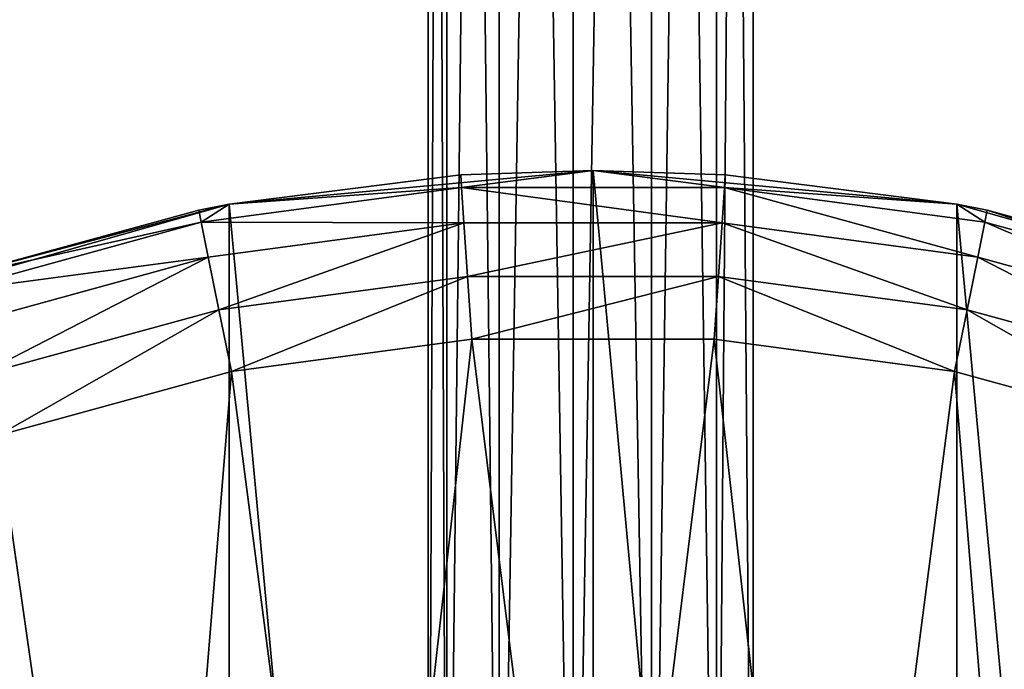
# Model space of a CAD drawing. Header units: millimetres. Extents: x 0 to 842, y 1 to 617.
# Tile 242 of 256: x 361 to 391, y 329 to 348. Entities that reach past the tile are written whole.
import ezdxf

# ---------------------------------------------------------------- set-up
doc = ezdxf.new("R2010")
doc.units = ezdxf.units.MM
doc.header["$LTSCALE"] = 25.4
doc.layers.get('0').update_dxf_attribs({"true_color": 0xff5454})

# ---------------------------------------------------------------- blocks, each defined once
blk = doc.blocks.new('MILL-9136.STL#1')
at = {"color": 250, "true_color": 0x262626}
mesh = blk.add_polyface(dxfattribs=at)
corners = [(397.483, 167.114, 50.424), (396.91, 27.114, 48.1), (397.483, 27.114, 50.424), (396.91, 167.114, 48.1)]
mesh.append_faces([[corners[k] for k in face] for face in [(0, 1, 2), (1, 0, 3)]], dxfattribs={"vtx0": -1, "color": 250})
mesh = blk.add_polyface(dxfattribs=at)
corners = [(396.91, 167.114, 48.1), (397.483, 27.114, 45.777), (396.91, 27.114, 48.1), (397.483, 167.114, 45.777)]
mesh.append_faces([[corners[k] for k in face] for face in [(0, 1, 2), (1, 0, 3)]], dxfattribs={"vtx0": -1, "color": 250})
mesh = blk.add_polyface(dxfattribs=at)
corners = [(399.07, 167.114, 52.215), (397.483, 27.114, 50.424), (399.07, 27.114, 52.215), (397.483, 167.114, 50.424)]
mesh.append_faces([[corners[k] for k in face] for face in [(0, 1, 2), (1, 0, 3)]], dxfattribs={"vtx0": -1, "color": 250})
mesh = blk.add_polyface(dxfattribs=at)
corners = [(397.483, 167.114, 45.777), (399.07, 27.114, 43.985), (397.483, 27.114, 45.777), (399.07, 167.114, 43.985)]
mesh.append_faces([[corners[k] for k in face] for face in [(0, 1, 2), (1, 0, 3)]], dxfattribs={"vtx0": -1, "color": 250})
mesh = blk.add_polyface(dxfattribs=at)
corners = [(401.308, 27.114, 53.064), (399.07, 167.114, 52.215), (399.07, 27.114, 52.215), (401.308, 167.114, 53.064)]
mesh.append_faces([[corners[k] for k in face] for face in [(0, 1, 2), (1, 0, 3)]], dxfattribs={"vtx0": -1, "color": 250})
mesh = blk.add_polyface(dxfattribs=at)
corners = [(401.308, 167.114, 43.137), (399.07, 27.114, 43.985), (399.07, 167.114, 43.985), (401.308, 27.114, 43.137)]
mesh.append_faces([[corners[k] for k in face] for face in [(0, 1, 2), (1, 0, 3)]], dxfattribs={"vtx0": -1, "color": 250})
mesh = blk.add_polyface(dxfattribs=at)
corners = [(403.683, 27.114, 52.775), (401.308, 167.114, 53.064), (401.308, 27.114, 53.064), (403.683, 167.114, 52.775)]
mesh.append_faces([[corners[k] for k in face] for face in [(0, 1, 2), (1, 0, 3)]], dxfattribs={"vtx0": -1, "color": 250})
mesh = blk.add_polyface(dxfattribs=at)
corners = [(403.683, 167.114, 43.425), (401.308, 27.114, 43.137), (401.308, 167.114, 43.137), (403.683, 27.114, 43.425)]
mesh.append_faces([[corners[k] for k in face] for face in [(0, 1, 2), (1, 0, 3)]], dxfattribs={"vtx0": -1, "color": 250})
mesh = blk.add_polyface(dxfattribs=at)
corners = [(405.653, 27.114, 51.416), (403.683, 167.114, 52.775), (403.683, 27.114, 52.775), (405.653, 167.114, 51.416)]
mesh.append_faces([[corners[k] for k in face] for face in [(0, 1, 2), (1, 0, 3)]], dxfattribs={"vtx0": -1, "color": 250})
mesh = blk.add_polyface(dxfattribs=at)
corners = [(405.653, 167.114, 44.785), (403.683, 27.114, 43.425), (403.683, 167.114, 43.425), (405.653, 27.114, 44.785)]
mesh.append_faces([[corners[k] for k in face] for face in [(0, 1, 2), (1, 0, 3)]], dxfattribs={"vtx0": -1, "color": 250})
mesh = blk.add_polyface(dxfattribs=at)
corners = [(406.765, 167.114, 49.297), (405.653, 27.114, 51.416), (406.765, 27.114, 49.297), (405.653, 167.114, 51.416)]
mesh.append_faces([[corners[k] for k in face] for face in [(0, 1, 2), (1, 0, 3)]], dxfattribs={"vtx0": -1, "color": 250})
mesh = blk.add_polyface(dxfattribs=at)
corners = [(405.653, 167.114, 44.785), (406.765, 27.114, 46.904), (405.653, 27.114, 44.785), (406.765, 167.114, 46.904)]
mesh.append_faces([[corners[k] for k in face] for face in [(0, 1, 2), (1, 0, 3)]], dxfattribs={"vtx0": -1, "color": 250})
mesh = blk.add_polyface(dxfattribs=at)
corners = [(406.765, 167.114, 46.904), (406.765, 27.114, 49.297), (406.765, 27.114, 46.904), (406.765, 167.114, 49.297)]
mesh.append_faces([[corners[k] for k in face] for face in [(0, 1, 2), (1, 0, 3)]], dxfattribs={"vtx0": -1, "color": 250})
mesh = blk.add_polyface(dxfattribs=at)
corners = [(344.201, -16.42, 177.2), (342.166, 5.536, 177.2), (342.166, -5.536, 177.2), (344.201, 16.42, 177.2), (348.2, -26.744, 177.2), (348.2, 26.744, 177.2), (354.029, -36.158, 177.2), (354.029, 36.158, 177.2), (361.488, -44.341, 177.2), (361.488, 44.341, 177.2), (370.324, -51.013, 177.2), (370.324, 51.013, 177.2), (380.236, -55.948, 177.2), (380.236, 55.948, 177.2), (390.885, -58.978, 177.2), (390.885, 58.978, 177.2), (401.91, -60, 177.2), (401.91, 60, 177.2), (412.935, -58.978, 177.2), (412.935, 58.978, 177.2), (423.585, -55.948, 177.2), (423.585, 55.948, 177.2), (433.496, -51.013, 177.2), (433.496, 51.013, 177.2), (442.332, -44.341, 177.2), (442.332, 44.341, 177.2), (449.791, -36.158, 177.2), (449.791, 36.158, 177.2), (455.62, -26.744, 177.2), (455.62, 26.744, 177.2), (459.62, -16.42, 177.2), (459.62, 16.42, 177.2), (461.654, -5.536, 177.2), (461.654, 5.536, 177.2)]
mesh.append_faces([[corners[k] for k in face] for face in [(0, 1, 2), (31, 32, 33)]], dxfattribs={"vtx0": -1, "color": 250})
mesh.append_faces([[corners[k] for k in face] for face in [(1, 0, 3), (3, 4, 5), (5, 6, 7), (7, 8, 9), (9, 10, 11), (11, 12, 13), (13, 14, 15), (15, 16, 17), (17, 18, 19), (19, 20, 21), (21, 22, 23), (23, 24, 25), (25, 26, 27), (27, 28, 29), (29, 30, 31)]], dxfattribs={"vtx0": -1, "vtx1": -1, "color": 250})
mesh.append_faces([[corners[k] for k in face] for face in [(3, 0, 4), (5, 4, 6), (7, 6, 8), (9, 8, 10), (11, 10, 12), (13, 12, 14), (15, 14, 16), (17, 16, 18), (19, 18, 20), (21, 20, 22), (23, 22, 24), (25, 24, 26), (27, 26, 28), (29, 28, 30), (31, 30, 32)]], dxfattribs={"vtx0": -1, "vtx2": -1, "color": 250})
mesh = blk.add_polyface(dxfattribs=at)
corners = [(401.91, 60, 177.2), (397.903, 59.866, 153), (390.885, 58.978, 177.2)]
mesh.append_faces([[corners[k] for k in face] for face in [(0, 1, 2)]], dxfattribs={"color": 250})
mesh = blk.add_polyface(dxfattribs=at)
corners = [(401.91, 60, 177.2), (401.91, 60, 153), (397.903, 59.866, 153)]
mesh.append_faces([[corners[k] for k in face] for face in [(0, 1, 2)]], dxfattribs={"color": 250})
mesh = blk.add_polyface(dxfattribs=at)
corners = [(401.91, 60, 153), (397.928, 59.486, 151.087), (397.903, 59.866, 153)]
mesh.append_faces([[corners[k] for k in face] for face in [(0, 1, 2)]], dxfattribs={"color": 250})
mesh = blk.add_polyface(dxfattribs=at)
corners = [(401.91, 60, 153), (405.892, 59.486, 151.087), (397.928, 59.486, 151.087)]
mesh.append_faces([[corners[k] for k in face] for face in [(0, 1, 2)]], dxfattribs={"color": 250})
mesh = blk.add_polyface(dxfattribs=at)
corners = [(412.935, 58.978, 177.2), (405.918, 59.866, 153), (401.91, 60, 177.2)]
mesh.append_faces([[corners[k] for k in face] for face in [(0, 1, 2)]], dxfattribs={"color": 250})
mesh = blk.add_polyface(dxfattribs=at)
corners = [(401.91, 60, 177.2), (405.918, 59.866, 153), (401.91, 60, 153)]
mesh.append_faces([[corners[k] for k in face] for face in [(0, 1, 2)]], dxfattribs={"color": 250})
mesh = blk.add_polyface(dxfattribs=at)
corners = [(405.918, 59.866, 153), (405.892, 59.486, 151.087), (401.91, 60, 153)]
mesh.append_faces([[corners[k] for k in face] for face in [(0, 1, 2)]], dxfattribs={"color": 250})
mesh = blk.add_polyface(dxfattribs=at)
corners = [(390.885, 58.978, 177.2), (397.903, 59.866, 153), (390.885, 58.978, 153)]
mesh.append_faces([[corners[k] for k in face] for face in [(0, 1, 2)]], dxfattribs={"color": 250})
mesh = blk.add_polyface(dxfattribs=at)
corners = [(397.903, 59.866, 153), (397.928, 59.486, 151.087), (390.885, 58.978, 153)]
mesh.append_faces([[corners[k] for k in face] for face in [(0, 1, 2)]], dxfattribs={"color": 250})
mesh = blk.add_polyface(dxfattribs=at)
corners = [(412.935, 58.978, 153), (405.892, 59.486, 151.087), (405.918, 59.866, 153)]
mesh.append_faces([[corners[k] for k in face] for face in [(0, 1, 2)]], dxfattribs={"color": 250})
mesh = blk.add_polyface(dxfattribs=at)
corners = [(412.935, 58.978, 177.2), (412.935, 58.978, 153), (405.918, 59.866, 153)]
mesh.append_faces([[corners[k] for k in face] for face in [(0, 1, 2)]], dxfattribs={"color": 250})
mesh = blk.add_polyface(dxfattribs=at)
corners = [(390.885, 58.978, 153), (397.928, 59.486, 151.087), (390.035, 58.425, 151.087)]
mesh.append_faces([[corners[k] for k in face] for face in [(0, 1, 2)]], dxfattribs={"color": 250})
mesh = blk.add_polyface(dxfattribs=at)
corners = [(390.035, 58.425, 151.087), (398, 58.405, 149.465), (390.251, 57.363, 149.465), (397.928, 59.486, 151.087)]
mesh.append_faces([[corners[k] for k in face] for face in [(0, 1, 2), (1, 0, 3)]], dxfattribs={"vtx0": -1, "color": 250})
mesh = blk.add_polyface(dxfattribs=at)
corners = [(397.928, 59.486, 151.087), (405.82, 58.405, 149.465), (398, 58.405, 149.465), (405.892, 59.486, 151.087)]
mesh.append_faces([[corners[k] for k in face] for face in [(0, 1, 2), (1, 0, 3)]], dxfattribs={"vtx0": -1, "color": 250})
mesh = blk.add_polyface(dxfattribs=at)
corners = [(405.892, 59.486, 151.087), (413.57, 57.363, 149.465), (405.82, 58.405, 149.465), (413.786, 58.425, 151.087)]
mesh.append_faces([[corners[k] for k in face] for face in [(0, 1, 2), (1, 0, 3)]], dxfattribs={"vtx0": -1, "color": 250})
mesh = blk.add_polyface(dxfattribs=at)
corners = [(412.935, 58.978, 153), (413.786, 58.425, 151.087), (405.892, 59.486, 151.087)]
mesh.append_faces([[corners[k] for k in face] for face in [(0, 1, 2)]], dxfattribs={"color": 250})
mesh = blk.add_polyface(dxfattribs=at)
corners = [(390.885, 58.978, 177.2), (382.229, 56.68, 153), (380.236, 55.948, 177.2)]
mesh.append_faces([[corners[k] for k in face] for face in [(0, 1, 2)]], dxfattribs={"color": 250})
mesh = blk.add_polyface(dxfattribs=at)
corners = [(390.885, 58.978, 177.2), (389.959, 58.798, 153), (382.229, 56.68, 153)]
mesh.append_faces([[corners[k] for k in face] for face in [(0, 1, 2)]], dxfattribs={"color": 250})
mesh = blk.add_polyface(dxfattribs=at)
corners = [(382.229, 56.68, 153), (390.035, 58.425, 151.087), (382.354, 56.321, 151.087), (389.959, 58.798, 153)]
mesh.append_faces([[corners[k] for k in face] for face in [(0, 1, 2), (1, 0, 3)]], dxfattribs={"vtx0": -1, "color": 250})
mesh = blk.add_polyface(dxfattribs=at)
corners = [(390.885, 58.978, 177.2), (390.885, 58.978, 153), (389.959, 58.798, 153)]
mesh.append_faces([[corners[k] for k in face] for face in [(0, 1, 2)]], dxfattribs={"color": 250})
mesh = blk.add_polyface(dxfattribs=at)
corners = [(390.885, 58.978, 153), (390.035, 58.425, 151.087), (389.959, 58.798, 153)]
mesh.append_faces([[corners[k] for k in face] for face in [(0, 1, 2)]], dxfattribs={"color": 250})
mesh = blk.add_polyface(dxfattribs=at)
corners = [(423.585, 55.948, 177.2), (413.861, 58.798, 153), (412.935, 58.978, 177.2)]
mesh.append_faces([[corners[k] for k in face] for face in [(0, 1, 2)]], dxfattribs={"color": 250})
mesh = blk.add_polyface(dxfattribs=at)
corners = [(412.935, 58.978, 177.2), (413.861, 58.798, 153), (412.935, 58.978, 153)]
mesh.append_faces([[corners[k] for k in face] for face in [(0, 1, 2)]], dxfattribs={"color": 250})
mesh = blk.add_polyface(dxfattribs=at)
corners = [(413.861, 58.798, 153), (413.786, 58.425, 151.087), (412.935, 58.978, 153)]
mesh.append_faces([[corners[k] for k in face] for face in [(0, 1, 2)]], dxfattribs={"color": 250})
mesh = blk.add_polyface(dxfattribs=at)
corners = [(413.861, 58.798, 153), (421.467, 56.321, 151.087), (413.786, 58.425, 151.087), (421.592, 56.68, 153)]
mesh.append_faces([[corners[k] for k in face] for face in [(0, 1, 2), (1, 0, 3)]], dxfattribs={"vtx0": -1, "color": 250})
mesh = blk.add_polyface(dxfattribs=at)
corners = [(423.585, 55.948, 177.2), (421.592, 56.68, 153), (413.861, 58.798, 153)]
mesh.append_faces([[corners[k] for k in face] for face in [(0, 1, 2)]], dxfattribs={"color": 250})
mesh = blk.add_polyface(dxfattribs=at)
corners = [(382.354, 56.321, 151.087), (390.251, 57.363, 149.465), (382.709, 55.297, 149.465), (390.035, 58.425, 151.087)]
mesh.append_faces([[corners[k] for k in face] for face in [(0, 1, 2), (1, 0, 3)]], dxfattribs={"vtx0": -1, "color": 250})
mesh = blk.add_polyface(dxfattribs=at)
corners = [(398, 58.405, 149.465), (390.574, 55.773, 148.381), (390.251, 57.363, 149.465), (398.109, 56.786, 148.381)]
mesh.append_faces([[corners[k] for k in face] for face in [(0, 1, 2), (1, 0, 3)]], dxfattribs={"vtx0": -1, "color": 250})
mesh = blk.add_polyface(dxfattribs=at)
corners = [(405.82, 58.405, 149.465), (398.109, 56.786, 148.381), (398, 58.405, 149.465), (405.712, 56.786, 148.381)]
mesh.append_faces([[corners[k] for k in face] for face in [(0, 1, 2), (1, 0, 3)]], dxfattribs={"vtx0": -1, "color": 250})
mesh = blk.add_polyface(dxfattribs=at)
corners = [(405.82, 58.405, 149.465), (413.247, 55.773, 148.381), (405.712, 56.786, 148.381), (413.57, 57.363, 149.465)]
mesh.append_faces([[corners[k] for k in face] for face in [(0, 1, 2), (1, 0, 3)]], dxfattribs={"vtx0": -1, "color": 250})
mesh = blk.add_polyface(dxfattribs=at)
corners = [(413.786, 58.425, 151.087), (421.111, 55.297, 149.465), (413.57, 57.363, 149.465), (421.467, 56.321, 151.087)]
mesh.append_faces([[corners[k] for k in face] for face in [(0, 1, 2), (1, 0, 3)]], dxfattribs={"vtx0": -1, "color": 250})
mesh = blk.add_polyface(dxfattribs=at)
corners = [(390.251, 57.363, 149.465), (383.241, 53.764, 148.381), (382.709, 55.297, 149.465), (390.574, 55.773, 148.381)]
mesh.append_faces([[corners[k] for k in face] for face in [(0, 1, 2), (1, 0, 3)]], dxfattribs={"vtx0": -1, "color": 250})
mesh = blk.add_polyface(dxfattribs=at)
corners = [(413.57, 57.363, 149.465), (420.579, 53.764, 148.381), (413.247, 55.773, 148.381), (421.111, 55.297, 149.465)]
mesh.append_faces([[corners[k] for k in face] for face in [(0, 1, 2), (1, 0, 3)]], dxfattribs={"vtx0": -1, "color": 250})
mesh = blk.add_polyface(dxfattribs=at)
corners = [(398.109, 56.786, 148.381), (390.955, 53.898, 148), (390.574, 55.773, 148.381), (398.237, 54.877, 148)]
mesh.append_faces([[corners[k] for k in face] for face in [(0, 1, 2), (1, 0, 3)]], dxfattribs={"vtx0": -1, "color": 250})
mesh = blk.add_polyface(dxfattribs=at)
corners = [(405.712, 56.786, 148.381), (398.237, 54.877, 148), (398.109, 56.786, 148.381), (405.584, 54.877, 148)]
mesh.append_faces([[corners[k] for k in face] for face in [(0, 1, 2), (1, 0, 3)]], dxfattribs={"vtx0": -1, "color": 250})
mesh = blk.add_polyface(dxfattribs=at)
corners = [(405.712, 56.786, 148.381), (412.865, 53.898, 148), (405.584, 54.877, 148), (413.247, 55.773, 148.381)]
mesh.append_faces([[corners[k] for k in face] for face in [(0, 1, 2), (1, 0, 3)]], dxfattribs={"vtx0": -1, "color": 250})
mesh = blk.add_polyface(dxfattribs=at)
corners = [(390.574, 55.773, 148.381), (383.869, 51.957, 148), (383.241, 53.764, 148.381), (390.955, 53.898, 148)]
mesh.append_faces([[corners[k] for k in face] for face in [(0, 1, 2), (1, 0, 3)]], dxfattribs={"vtx0": -1, "color": 250})
mesh = blk.add_polyface(dxfattribs=at)
corners = [(413.247, 55.773, 148.381), (419.952, 51.957, 148), (412.865, 53.898, 148), (420.579, 53.764, 148.381)]
mesh.append_faces([[corners[k] for k in face] for face in [(0, 1, 2), (1, 0, 3)]], dxfattribs={"vtx0": -1, "color": 250})
mesh = blk.add_polyface(dxfattribs=at)
corners = [(347.676, 9.148, 148), (347.186, -5.505, 148), (346.941, 1.838, 148), (348.408, -12.75, 148), (349.38, 16.295, 148), (350.585, -19.767, 148), (352.02, 23.151, 148), (353.678, -26.432, 148), (355.551, 29.595, 148), (357.631, -32.625, 148), (359.909, 35.51, 148), (362.375, -38.236, 148), (365.017, 40.791, 148), (367.824, -43.164, 148), (370.783, 45.344, 148), (373.881, -47.322, 148), (377.105, 49.089, 148), (376.967, 3.586, 148), (378.987, 10.468, 148), (383.869, 51.957, 148), (382.865, 16.502, 148), (388.286, 21.2, 148), (390.955, 53.898, 148), (394.811, 24.179, 148), (398.237, 54.877, 148), (401.91, 25.2, 148), (405.584, 54.877, 148), (409.01, 24.179, 148), (412.865, 53.898, 148), (415.534, 21.2, 148), (419.952, 51.957, 148), (420.955, 16.502, 148), (426.716, 49.089, 148), (424.833, 10.468, 148), (426.854, 3.586, 148), (433.037, 45.344, 148), (426.854, -3.586, 148), (429.939, -47.322, 148), (435.996, -43.164, 148), (438.803, 40.791, 148), (441.446, -38.236, 148), (443.911, 35.51, 148), (446.189, -32.625, 148), (448.269, 29.595, 148), (450.142, -26.432, 148), (451.8, 23.151, 148), (453.235, -19.767, 148), (454.441, 16.295, 148), (455.412, -12.75, 148), (456.144, 9.148, 148), (456.634, -5.505, 148), (456.879, 1.838, 148), (376.967, -3.586, 148), (380.439, -50.636, 148), (378.987, -10.468, 148), (382.865, -16.502, 148), (387.379, -53.046, 148), (388.286, -21.2, 148), (394.579, -54.509, 148), (394.811, -24.179, 148), (401.91, -55, 148), (401.91, -25.2, 148), (409.01, -24.179, 148), (409.241, -54.509, 148), (415.534, -21.2, 148), (416.441, -53.046, 148), (420.955, -16.502, 148), (423.382, -50.636, 148), (424.833, -10.468, 148)]
mesh.append_faces([[corners[k] for k in face] for face in [(0, 1, 2), (50, 49, 51)]], dxfattribs={"vtx0": -1, "color": 250})
mesh.append_faces([[corners[k] for k in face] for face in [(1, 0, 3), (3, 4, 5), (5, 6, 7), (7, 8, 9), (9, 10, 11), (11, 12, 13), (13, 14, 15), (17, 16, 18), (18, 19, 20), (20, 19, 21), (21, 22, 23), (23, 24, 25), (25, 26, 27), (27, 28, 29), (29, 30, 31), (31, 32, 33), (33, 32, 34), (34, 35, 36), (37, 35, 38), (38, 39, 40), (40, 41, 42), (42, 43, 44), (44, 45, 46), (46, 47, 48), (48, 49, 50), (15, 52, 53), (52, 15, 17), (53, 55, 56), (56, 57, 58), (58, 59, 60), (60, 62, 63), (63, 64, 65), (65, 66, 67), (67, 68, 37)]], dxfattribs={"vtx0": -1, "vtx1": -1, "color": 250})
mesh.append_faces([[corners[k] for k in face] for face in [(15, 16, 17), (36, 35, 37)]], dxfattribs={"vtx0": -1, "vtx1": -1, "vtx2": -1, "color": 250})
mesh.append_faces([[corners[k] for k in face] for face in [(3, 0, 4), (5, 4, 6), (7, 6, 8), (9, 8, 10), (11, 10, 12), (13, 12, 14), (15, 14, 16), (18, 16, 19), (21, 19, 22), (23, 22, 24), (25, 24, 26), (27, 26, 28), (29, 28, 30), (31, 30, 32), (34, 32, 35), (38, 35, 39), (40, 39, 41), (42, 41, 43), (44, 43, 45), (46, 45, 47), (48, 47, 49), (53, 52, 54), (53, 54, 55), (56, 55, 57), (58, 57, 59), (60, 59, 61), (60, 61, 62), (63, 62, 64), (65, 64, 66), (67, 66, 68), (37, 68, 36)]], dxfattribs={"vtx0": -1, "vtx2": -1, "color": 250})

msp = doc.modelspace()

# ---------------------------------------------------------------- block references
at = {"color": 0}
msp.add_blockref('MILL-9136.STL#1', (-23.466, 283.901, -12.7), dxfattribs=at)

doc.saveas('drawing.dxf')
